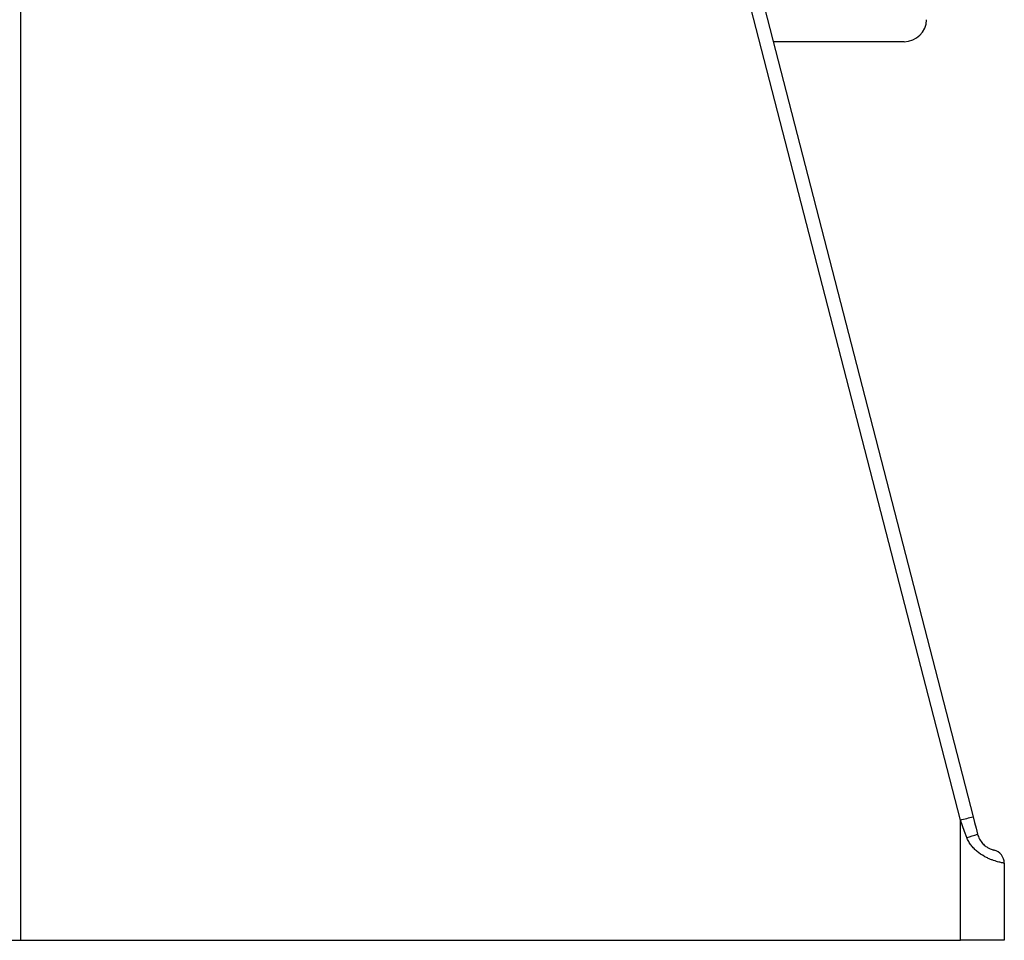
# Model space of a CAD drawing. Header units: millimetres. Extents: x 7 to 807, y 9 to 2008.
# Tile 2 of 9: x 355 to 575, y 9 to 215. Entities that reach past the tile are written whole.
import ezdxf

# ---------------------------------------------------------------- set-up
doc = ezdxf.new("R2010")
doc.units = ezdxf.units.MM

msp = doc.modelspace()

# ---------------------------------------------------------------- linework, layer by layer
at = {"color": 7, "linetype": 'Continuous', "lineweight": 25}
for p, q in [((565.08, 36.36), (468.43, 410.9)), ((471.28, 411.65), (567.93, 37.11)), ((354.91, 325.83), (354.91, 9.46)), ((552.52, 210.43), (523.21, 210.43)), ((565.08, 9.46), (565.08, 36.36)), ((574.91, 26.7), (574.91, 9.46)), ((144.73, 9.46), (354.91, 9.46)), ((354.91, 9.46), (565.08, 9.46)), ((574.91, 9.46), (565.08, 9.46))]:
    msp.add_line(p, q, dxfattribs=at)
at = {"color": 7, "linetype": 'Continuous', "lineweight": 25, "flags": 128}
for points in [[(566.51, 32.48), (566.04, 33.77), (565.56, 35.06), (565.08, 36.36)], [(567.93, 37.11), (568.27, 35.81), (568.6, 34.52), (568.93, 33.23)]]:
    msp.add_lwpolyline(points, dxfattribs=at)
at = {"color": 7, "linetype": 'Continuous', "lineweight": 25}
for centre, radius, start, end in [((552.52, 215.43), 5, 270, 359), ((523.82, 199.18), 167.97, 284.2214, 285.2275), ((563.36, 46.95), 14.81, 282.2692, 292.0999), ((571.91, 26.7), 3, 0, 76.4954)]:
    msp.add_arc(centre, radius, start, end, dxfattribs=at)
for points, knots in [([(568.93, 33.23), (569.04, 32.83), (569.19, 32.45), (569.48, 31.92), (569.59, 31.75), (569.81, 31.43), (569.93, 31.28), (570.18, 31.01), (570.31, 30.88), (570.56, 30.65), (570.68, 30.55), (570.92, 30.37), (571.04, 30.29), (571.27, 30.16), (571.37, 30.1), (571.66, 29.95), (571.84, 29.87), (572.12, 29.76), (572.24, 29.72), (572.43, 29.67), (572.49, 29.65), (572.59, 29.63), (572.61, 29.62), (572.61, 29.62)], [0, 0, 0, 0, 0.125, 0.125, 0.1875, 0.1875, 0.25, 0.25, 0.3125, 0.3125, 0.375, 0.375, 0.4375, 0.4375, 0.5, 0.5, 0.625, 0.625, 0.75, 0.75, 0.875, 0.875, 1, 1, 1, 1]), ([(574.91, 26.7), (574.91, 26.7), (574.84, 26.71), (574.64, 26.75), (574.55, 26.77), (574.35, 26.81), (574.23, 26.83), (573.84, 26.92), (573.51, 27), (572.94, 27.17), (572.74, 27.23), (572.31, 27.38), (572.09, 27.46), (571.62, 27.65), (571.39, 27.76), (570.89, 27.99), (570.63, 28.12), (569.87, 28.56), (569.35, 28.9), (568.61, 29.51), (568.37, 29.74), (567.91, 30.21), (567.69, 30.46), (567.29, 30.98), (567.11, 31.26), (566.77, 31.85), (566.63, 32.16), (566.51, 32.48)], [0, 0, 0, 0, 0.125, 0.125, 0.1875, 0.1875, 0.25, 0.25, 0.375, 0.375, 0.4375, 0.4375, 0.5, 0.5, 0.5625, 0.5625, 0.625, 0.625, 0.75, 0.75, 0.8125, 0.8125, 0.875, 0.875, 0.9375, 0.9375, 1, 1, 1, 1])]:
    msp.add_open_spline(points, degree=3, knots=knots, dxfattribs=at)

doc.saveas('drawing.dxf')
